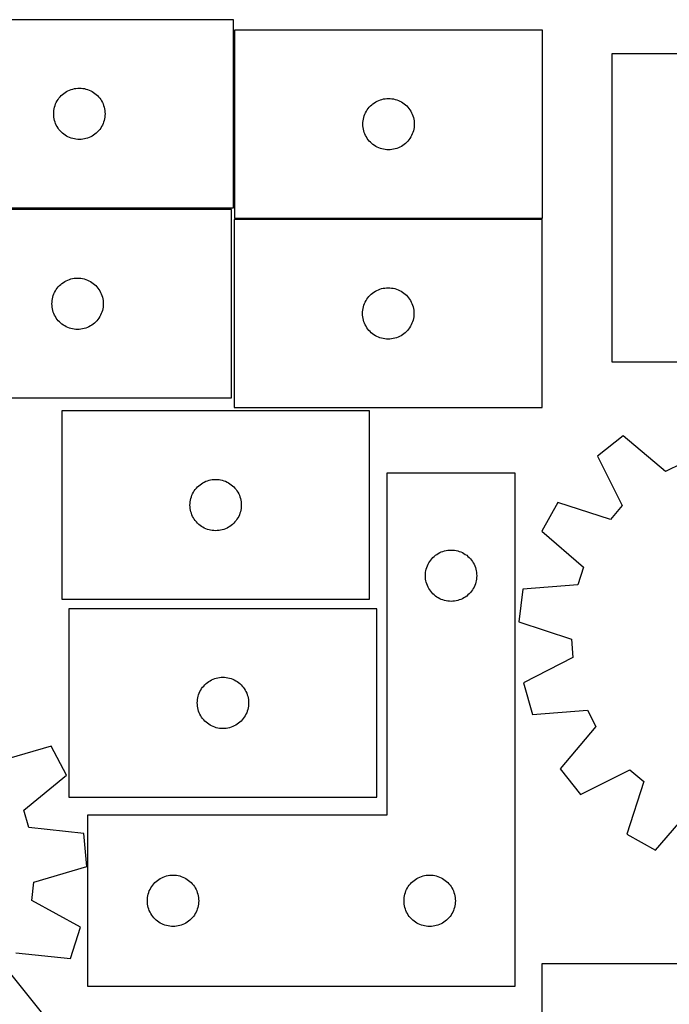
# Model space of a CAD drawing. Header units: millimetres. Extents: x 7 to 1243, y 7 to 1485.
# Tile 21 of 24: x 697 to 925, y 1139 to 1485. Entities that reach past the tile are written whole.
import ezdxf

# ---------------------------------------------------------------- set-up
doc = ezdxf.new("R2010")
doc.units = ezdxf.units.MM
doc.layers.add('CUT', color=7, linetype='CONTINUOUS', true_color=0x000000)

msp = doc.modelspace()

# ---------------------------------------------------------------- linework, layer by layer
at = {"layer": 'CUT'}
for p, q in [((771.69885, 1484.562075), (663.69885, 1484.562075)), ((771.69885, 1418.562075), (771.69885, 1484.562075)), ((880.151609, 1480.940005), (772.151609, 1480.940005)), ((772.151609, 1480.940005), (772.151609, 1414.940005)), ((880.151609, 1414.940005), (880.151609, 1480.940005)), ((970.389249, 1472.632144), (904.389249, 1472.632144)), ((904.389249, 1472.632144), (904.389249, 1364.632144)), ((715.943037, 1460.389143), (716.524114, 1460.485079)), ((716.524114, 1460.485079), (717.110222, 1460.542806)), ((717.110222, 1460.542806), (717.69885, 1460.562075)), ((717.69885, 1460.562075), (718.287478, 1460.542806)), ((718.287478, 1460.542806), (718.873585, 1460.485079)), ((718.873585, 1460.485079), (719.454663, 1460.389143)), ((710.215623, 1456.562207), (710.55867, 1457.040928)), ((710.55867, 1457.040928), (710.932291, 1457.496188)), ((710.932291, 1457.496188), (711.334889, 1457.926036)), ((711.334889, 1457.926036), (711.764737, 1458.328634)), ((711.764737, 1458.328634), (712.219997, 1458.702255)), ((712.219997, 1458.702255), (712.698718, 1459.045302)), ((712.698718, 1459.045302), (713.19885, 1459.356304)), ((713.19885, 1459.356304), (713.718252, 1459.63393)), ((713.718252, 1459.63393), (714.254699, 1459.876991)), ((714.254699, 1459.876991), (714.805895, 1460.084446)), ((714.805895, 1460.084446), (715.369478, 1460.255408)), ((715.369478, 1460.255408), (715.943037, 1460.389143)), ((719.454663, 1460.389143), (720.028221, 1460.255408)), ((720.028221, 1460.255408), (720.591805, 1460.084446)), ((720.591805, 1460.084446), (721.143001, 1459.876991)), ((721.143001, 1459.876991), (721.679448, 1459.63393)), ((721.679448, 1459.63393), (722.19885, 1459.356304)), ((722.19885, 1459.356304), (722.698982, 1459.045302)), ((722.698982, 1459.045302), (723.177703, 1458.702255)), ((723.177703, 1458.702255), (723.632962, 1458.328634)), ((723.632962, 1458.328634), (724.062811, 1457.926036)), ((724.062811, 1457.926036), (724.465408, 1457.496188)), ((724.465408, 1457.496188), (724.83903, 1457.040928)), ((724.83903, 1457.040928), (725.182076, 1456.562207)), ((708.871782, 1453.317888), (709.005517, 1453.891447)), ((709.005517, 1453.891447), (709.176479, 1454.45503)), ((709.176479, 1454.45503), (709.383934, 1455.006226)), ((709.383934, 1455.006226), (709.626995, 1455.542674)), ((709.626995, 1455.542674), (709.904621, 1456.062075)), ((709.904621, 1456.062075), (710.215623, 1456.562207)), ((725.182076, 1456.562207), (725.493078, 1456.062075)), ((725.493078, 1456.062075), (725.770704, 1455.542674)), ((725.770704, 1455.542674), (726.013766, 1455.006226)), ((726.013766, 1455.006226), (726.221221, 1454.45503)), ((726.221221, 1454.45503), (726.392182, 1453.891447)), ((726.392182, 1453.891447), (726.525917, 1453.317888)), ((819.011428, 1453.418858), (819.38505, 1453.874117)), ((819.38505, 1453.874117), (819.787648, 1454.303966)), ((819.787648, 1454.303966), (820.217496, 1454.706563)), ((820.217496, 1454.706563), (820.672756, 1455.080185)), ((820.672756, 1455.080185), (821.151476, 1455.423231)), ((821.151476, 1455.423231), (821.651609, 1455.734234)), ((821.651609, 1455.734234), (822.17101, 1456.01186)), ((822.17101, 1456.01186), (822.707458, 1456.254921)), ((822.707458, 1456.254921), (823.258653, 1456.462376)), ((823.258653, 1456.462376), (823.822237, 1456.633337)), ((823.822237, 1456.633337), (824.395796, 1456.767073)), ((824.395796, 1456.767073), (824.976873, 1456.863009)), ((824.976873, 1456.863009), (825.56298, 1456.920735)), ((825.56298, 1456.920735), (826.151609, 1456.940005)), ((826.151609, 1456.940005), (826.740237, 1456.920735)), ((826.740237, 1456.920735), (827.326344, 1456.863009)), ((827.326344, 1456.863009), (827.907421, 1456.767073)), ((827.907421, 1456.767073), (828.48098, 1456.633337)), ((828.48098, 1456.633337), (829.044564, 1456.462376)), ((829.044564, 1456.462376), (829.595759, 1456.254921)), ((829.595759, 1456.254921), (830.132207, 1456.01186)), ((830.132207, 1456.01186), (830.651609, 1455.734234)), ((830.651609, 1455.734234), (831.151741, 1455.423231)), ((831.151741, 1455.423231), (831.630461, 1455.080185)), ((831.630461, 1455.080185), (832.085721, 1454.706563)), ((832.085721, 1454.706563), (832.51557, 1454.303966)), ((832.51557, 1454.303966), (832.918167, 1453.874117)), ((832.918167, 1453.874117), (833.291789, 1453.418858)), ((708.69885, 1451.562075), (708.718119, 1452.150703)), ((708.718119, 1450.973447), (708.69885, 1451.562075)), ((708.718119, 1452.150703), (708.775846, 1452.736811)), ((708.775846, 1450.38734), (708.718119, 1450.973447)), ((708.775846, 1452.736811), (708.871782, 1453.317888)), ((708.871782, 1449.806262), (708.775846, 1450.38734)), ((726.525917, 1453.317888), (726.621854, 1452.736811)), ((726.621854, 1450.38734), (726.525917, 1449.806262)), ((726.621854, 1452.736811), (726.67958, 1452.150703)), ((726.67958, 1450.973447), (726.621854, 1450.38734)), ((726.67958, 1452.150703), (726.69885, 1451.562075)), ((726.69885, 1451.562075), (726.67958, 1450.973447)), ((817.324541, 1449.695818), (817.458276, 1450.269376)), ((817.458276, 1450.269376), (817.629237, 1450.83296)), ((817.629237, 1450.83296), (817.836693, 1451.384156)), ((817.836693, 1451.384156), (818.079754, 1451.920603)), ((818.079754, 1451.920603), (818.35738, 1452.440005)), ((818.35738, 1452.440005), (818.668382, 1452.940137)), ((818.668382, 1452.940137), (819.011428, 1453.418858)), ((833.291789, 1453.418858), (833.634835, 1452.940137)), ((833.634835, 1452.940137), (833.945837, 1452.440005)), ((833.945837, 1452.440005), (834.223463, 1451.920603)), ((834.223463, 1451.920603), (834.466524, 1451.384156)), ((834.466524, 1451.384156), (834.67398, 1450.83296)), ((834.67398, 1450.83296), (834.844941, 1450.269376)), ((834.844941, 1450.269376), (834.978676, 1449.695818)), ((709.005517, 1449.232704), (708.871782, 1449.806262)), ((709.176479, 1448.66912), (709.005517, 1449.232704)), ((709.383934, 1448.117924), (709.176479, 1448.66912)), ((709.626995, 1447.581477), (709.383934, 1448.117924)), ((709.904621, 1447.062075), (709.626995, 1447.581477)), ((710.215623, 1446.561943), (709.904621, 1447.062075)), ((725.493078, 1447.062075), (725.182076, 1446.561943)), ((725.770704, 1447.581477), (725.493078, 1447.062075)), ((726.013766, 1448.117924), (725.770704, 1447.581477)), ((726.221221, 1448.66912), (726.013766, 1448.117924)), ((726.392182, 1449.232704), (726.221221, 1448.66912)), ((726.525917, 1449.806262), (726.392182, 1449.232704)), ((817.151609, 1447.940005), (817.170878, 1448.528633)), ((817.170878, 1447.351377), (817.151609, 1447.940005)), ((817.170878, 1448.528633), (817.228605, 1449.114741)), ((817.228605, 1446.765269), (817.170878, 1447.351377)), ((817.228605, 1449.114741), (817.324541, 1449.695818)), ((817.324541, 1446.184192), (817.228605, 1446.765269)), ((834.978676, 1449.695818), (835.074612, 1449.114741)), ((835.074612, 1446.765269), (834.978676, 1446.184192)), ((835.074612, 1449.114741), (835.132339, 1448.528633)), ((835.132339, 1447.351377), (835.074612, 1446.765269)), ((835.132339, 1448.528633), (835.151609, 1447.940005)), ((835.151609, 1447.940005), (835.132339, 1447.351377)), ((710.55867, 1446.083222), (710.215623, 1446.561943)), ((710.932291, 1445.627963), (710.55867, 1446.083222)), ((711.334889, 1445.198114), (710.932291, 1445.627963)), ((711.764737, 1444.795517), (711.334889, 1445.198114)), ((712.219997, 1444.421895), (711.764737, 1444.795517)), ((712.698718, 1444.078849), (712.219997, 1444.421895)), ((713.19885, 1443.767847), (712.698718, 1444.078849)), ((713.718252, 1443.490221), (713.19885, 1443.767847)), ((714.254699, 1443.247159), (713.718252, 1443.490221)), ((714.805895, 1443.039704), (714.254699, 1443.247159)), ((721.143001, 1443.247159), (720.591805, 1443.039704)), ((721.679448, 1443.490221), (721.143001, 1443.247159)), ((722.19885, 1443.767847), (721.679448, 1443.490221)), ((722.698982, 1444.078849), (722.19885, 1443.767847)), ((723.177703, 1444.421895), (722.698982, 1444.078849)), ((723.632962, 1444.795517), (723.177703, 1444.421895)), ((724.062811, 1445.198114), (723.632962, 1444.795517)), ((724.465408, 1445.627963), (724.062811, 1445.198114)), ((724.83903, 1446.083222), (724.465408, 1445.627963)), ((725.182076, 1446.561943), (724.83903, 1446.083222)), ((817.458276, 1445.610634), (817.324541, 1446.184192)), ((817.629237, 1445.04705), (817.458276, 1445.610634)), ((817.836693, 1444.495854), (817.629237, 1445.04705)), ((818.079754, 1443.959407), (817.836693, 1444.495854)), ((818.35738, 1443.440005), (818.079754, 1443.959407)), ((818.668382, 1442.939873), (818.35738, 1443.440005)), ((833.945837, 1443.440005), (833.634835, 1442.939873)), ((834.223463, 1443.959407), (833.945837, 1443.440005)), ((834.466524, 1444.495854), (834.223463, 1443.959407)), ((834.67398, 1445.04705), (834.466524, 1444.495854)), ((834.844941, 1445.610634), (834.67398, 1445.04705)), ((834.978676, 1446.184192), (834.844941, 1445.610634)), ((715.369478, 1442.868743), (714.805895, 1443.039704)), ((715.943037, 1442.735008), (715.369478, 1442.868743)), ((716.524114, 1442.639072), (715.943037, 1442.735008)), ((717.110222, 1442.581345), (716.524114, 1442.639072)), ((717.69885, 1442.562075), (717.110222, 1442.581345)), ((718.287478, 1442.581345), (717.69885, 1442.562075)), ((718.873585, 1442.639072), (718.287478, 1442.581345)), ((719.454663, 1442.735008), (718.873585, 1442.639072)), ((720.028221, 1442.868743), (719.454663, 1442.735008)), ((720.591805, 1443.039704), (720.028221, 1442.868743)), ((819.011428, 1442.461152), (818.668382, 1442.939873)), ((819.38505, 1442.005893), (819.011428, 1442.461152)), ((819.787648, 1441.576044), (819.38505, 1442.005893)), ((820.217496, 1441.173447), (819.787648, 1441.576044)), ((820.672756, 1440.799825), (820.217496, 1441.173447)), ((821.151476, 1440.456778), (820.672756, 1440.799825)), ((821.651609, 1440.145776), (821.151476, 1440.456778)), ((822.17101, 1439.86815), (821.651609, 1440.145776)), ((822.707458, 1439.625089), (822.17101, 1439.86815)), ((830.132207, 1439.86815), (829.595759, 1439.625089)), ((830.651609, 1440.145776), (830.132207, 1439.86815)), ((831.151741, 1440.456778), (830.651609, 1440.145776)), ((831.630461, 1440.799825), (831.151741, 1440.456778)), ((832.085721, 1441.173447), (831.630461, 1440.799825)), ((832.51557, 1441.576044), (832.085721, 1441.173447)), ((832.918167, 1442.005893), (832.51557, 1441.576044)), ((833.291789, 1442.461152), (832.918167, 1442.005893)), ((833.634835, 1442.939873), (833.291789, 1442.461152)), ((823.258653, 1439.417634), (822.707458, 1439.625089)), ((823.822237, 1439.246673), (823.258653, 1439.417634)), ((824.395796, 1439.112937), (823.822237, 1439.246673)), ((824.976873, 1439.017001), (824.395796, 1439.112937)), ((825.56298, 1438.959275), (824.976873, 1439.017001)), ((826.151609, 1438.940005), (825.56298, 1438.959275)), ((826.740237, 1438.959275), (826.151609, 1438.940005)), ((827.326344, 1439.017001), (826.740237, 1438.959275)), ((827.907421, 1439.112937), (827.326344, 1439.017001)), ((828.48098, 1439.246673), (827.907421, 1439.112937)), ((829.044564, 1439.417634), (828.48098, 1439.246673)), ((829.595759, 1439.625089), (829.044564, 1439.417634)), ((771.090879, 1417.95148), (663.090879, 1417.95148)), ((663.69885, 1418.562075), (771.69885, 1418.562075)), ((771.090879, 1351.95148), (771.090879, 1417.95148)), ((880.022823, 1414.551824), (772.022823, 1414.551824)), ((772.022823, 1414.551824), (772.022823, 1348.551824)), ((772.151609, 1414.940005), (880.151609, 1414.940005)), ((880.022823, 1348.551824), (880.022823, 1414.551824)), ((710.726918, 1391.315441), (711.156766, 1391.718038)), ((711.156766, 1391.718038), (711.612026, 1392.09166)), ((711.612026, 1392.09166), (712.090746, 1392.434706)), ((712.090746, 1392.434706), (712.590879, 1392.745708)), ((712.590879, 1392.745708), (713.11028, 1393.023334)), ((713.11028, 1393.023334), (713.646728, 1393.266395)), ((713.646728, 1393.266395), (714.197923, 1393.473851)), ((714.197923, 1393.473851), (714.761507, 1393.644812)), ((714.761507, 1393.644812), (715.335066, 1393.778547)), ((715.335066, 1393.778547), (715.916143, 1393.874483)), ((715.916143, 1393.874483), (716.50225, 1393.93221)), ((716.50225, 1393.93221), (717.090879, 1393.95148)), ((717.090879, 1393.95148), (717.679507, 1393.93221)), ((717.679507, 1393.93221), (718.265614, 1393.874483)), ((718.265614, 1393.874483), (718.846691, 1393.778547)), ((718.846691, 1393.778547), (719.42025, 1393.644812)), ((719.42025, 1393.644812), (719.983834, 1393.473851)), ((719.983834, 1393.473851), (720.535029, 1393.266395)), ((720.535029, 1393.266395), (721.071477, 1393.023334)), ((721.071477, 1393.023334), (721.590879, 1392.745708)), ((721.590879, 1392.745708), (722.091011, 1392.434706)), ((722.091011, 1392.434706), (722.569731, 1392.09166)), ((722.569731, 1392.09166), (723.024991, 1391.718038)), ((723.024991, 1391.718038), (723.45484, 1391.315441)), ((708.568507, 1387.844435), (708.775963, 1388.39563)), ((708.775963, 1388.39563), (709.019024, 1388.932078)), ((709.019024, 1388.932078), (709.29665, 1389.45148)), ((709.29665, 1389.45148), (709.607652, 1389.951612)), ((709.607652, 1389.951612), (709.950698, 1390.430332)), ((709.950698, 1390.430332), (710.32432, 1390.885592)), ((710.32432, 1390.885592), (710.726918, 1391.315441)), ((723.45484, 1391.315441), (723.857437, 1390.885592)), ((723.857437, 1390.885592), (724.231059, 1390.430332)), ((724.231059, 1390.430332), (724.574105, 1389.951612)), ((724.574105, 1389.951612), (724.885107, 1389.45148)), ((724.885107, 1389.45148), (725.162733, 1388.932078)), ((725.162733, 1388.932078), (725.405794, 1388.39563)), ((725.405794, 1388.39563), (725.61325, 1387.844435)), ((819.658861, 1387.915785), (820.08871, 1388.318383)), ((820.08871, 1388.318383), (820.54397, 1388.692004)), ((820.54397, 1388.692004), (821.02269, 1389.035051)), ((821.02269, 1389.035051), (821.522823, 1389.346053)), ((821.522823, 1389.346053), (822.042224, 1389.623679)), ((822.042224, 1389.623679), (822.578672, 1389.86674)), ((822.578672, 1389.86674), (823.129867, 1390.074196)), ((823.129867, 1390.074196), (823.693451, 1390.245157)), ((823.693451, 1390.245157), (824.26701, 1390.378892)), ((824.26701, 1390.378892), (824.848087, 1390.474828)), ((824.848087, 1390.474828), (825.434194, 1390.532555)), ((825.434194, 1390.532555), (826.022823, 1390.551824)), ((826.022823, 1390.551824), (826.611451, 1390.532555)), ((826.611451, 1390.532555), (827.197558, 1390.474828)), ((827.197558, 1390.474828), (827.778635, 1390.378892)), ((827.778635, 1390.378892), (828.352194, 1390.245157)), ((828.352194, 1390.245157), (828.915778, 1390.074196)), ((828.915778, 1390.074196), (829.466973, 1389.86674)), ((829.466973, 1389.86674), (830.003421, 1389.623679)), ((830.003421, 1389.623679), (830.522823, 1389.346053)), ((830.522823, 1389.346053), (831.022955, 1389.035051)), ((831.022955, 1389.035051), (831.501675, 1388.692004)), ((831.501675, 1388.692004), (831.956935, 1388.318383)), ((831.956935, 1388.318383), (832.386784, 1387.915785)), ((708.090879, 1384.95148), (708.110148, 1385.540108)), ((708.110148, 1384.362851), (708.090879, 1384.95148)), ((708.110148, 1385.540108), (708.167875, 1386.126215)), ((708.167875, 1386.126215), (708.263811, 1386.707292)), ((708.263811, 1386.707292), (708.397546, 1387.280851)), ((708.397546, 1387.280851), (708.568507, 1387.844435)), ((725.61325, 1387.844435), (725.784211, 1387.280851)), ((725.784211, 1387.280851), (725.917946, 1386.707292)), ((725.917946, 1386.707292), (726.013882, 1386.126215)), ((726.013882, 1386.126215), (726.071609, 1385.540108)), ((726.071609, 1385.540108), (726.090879, 1384.95148)), ((726.090879, 1384.95148), (726.071609, 1384.362851)), ((817.500451, 1384.44478), (817.707907, 1384.995975)), ((817.707907, 1384.995975), (817.950968, 1385.532423)), ((817.950968, 1385.532423), (818.228594, 1386.051824)), ((818.228594, 1386.051824), (818.539596, 1386.551956)), ((818.539596, 1386.551956), (818.882642, 1387.030677)), ((818.882642, 1387.030677), (819.256264, 1387.485937)), ((819.256264, 1387.485937), (819.658861, 1387.915785)), ((832.386784, 1387.915785), (832.789381, 1387.485937)), ((832.789381, 1387.485937), (833.163003, 1387.030677)), ((833.163003, 1387.030677), (833.506049, 1386.551956)), ((833.506049, 1386.551956), (833.817051, 1386.051824)), ((833.817051, 1386.051824), (834.094677, 1385.532423)), ((834.094677, 1385.532423), (834.337738, 1384.995975)), ((834.337738, 1384.995975), (834.545194, 1384.44478)), ((708.167875, 1383.776744), (708.110148, 1384.362851)), ((708.263811, 1383.195667), (708.167875, 1383.776744)), ((708.397546, 1382.622108), (708.263811, 1383.195667)), ((708.568507, 1382.058524), (708.397546, 1382.622108)), ((708.775963, 1381.507329), (708.568507, 1382.058524)), ((709.019024, 1380.970881), (708.775963, 1381.507329)), ((725.405794, 1381.507329), (725.162733, 1380.970881)), ((725.61325, 1382.058524), (725.405794, 1381.507329)), ((725.784211, 1382.622108), (725.61325, 1382.058524)), ((725.917946, 1383.195667), (725.784211, 1382.622108)), ((726.013882, 1383.776744), (725.917946, 1383.195667)), ((726.071609, 1384.362851), (726.013882, 1383.776744)), ((817.022823, 1381.551824), (817.042092, 1382.140453)), ((817.042092, 1380.963196), (817.022823, 1381.551824)), ((817.042092, 1382.140453), (817.099819, 1382.72656)), ((817.099819, 1382.72656), (817.195755, 1383.307637)), ((817.195755, 1383.307637), (817.32949, 1383.881196)), ((817.32949, 1383.881196), (817.500451, 1384.44478)), ((834.545194, 1384.44478), (834.716155, 1383.881196)), ((834.716155, 1383.881196), (834.84989, 1383.307637)), ((834.84989, 1383.307637), (834.945826, 1382.72656)), ((834.945826, 1382.72656), (835.003553, 1382.140453)), ((835.003553, 1382.140453), (835.022823, 1381.551824)), ((835.022823, 1381.551824), (835.003553, 1380.963196)), ((709.29665, 1380.45148), (709.019024, 1380.970881)), ((709.607652, 1379.951347), (709.29665, 1380.45148)), ((709.950698, 1379.472627), (709.607652, 1379.951347)), ((710.32432, 1379.017367), (709.950698, 1379.472627)), ((710.726918, 1378.587519), (710.32432, 1379.017367)), ((711.156766, 1378.184921), (710.726918, 1378.587519)), ((711.612026, 1377.8113), (711.156766, 1378.184921)), ((712.090746, 1377.468253), (711.612026, 1377.8113)), ((722.569731, 1377.8113), (722.091011, 1377.468253)), ((723.024991, 1378.184921), (722.569731, 1377.8113)), ((723.45484, 1378.587519), (723.024991, 1378.184921)), ((723.857437, 1379.017367), (723.45484, 1378.587519)), ((724.231059, 1379.472627), (723.857437, 1379.017367)), ((724.574105, 1379.951347), (724.231059, 1379.472627)), ((724.885107, 1380.45148), (724.574105, 1379.951347)), ((725.162733, 1380.970881), (724.885107, 1380.45148)), ((817.099819, 1380.377089), (817.042092, 1380.963196)), ((817.195755, 1379.796011), (817.099819, 1380.377089)), ((817.32949, 1379.222453), (817.195755, 1379.796011)), ((817.500451, 1378.658869), (817.32949, 1379.222453)), ((817.707907, 1378.107673), (817.500451, 1378.658869)), ((817.950968, 1377.571226), (817.707907, 1378.107673)), ((834.337738, 1378.107673), (834.094677, 1377.571226)), ((834.545194, 1378.658869), (834.337738, 1378.107673)), ((834.716155, 1379.222453), (834.545194, 1378.658869)), ((834.84989, 1379.796011), (834.716155, 1379.222453)), ((834.945826, 1380.377089), (834.84989, 1379.796011)), ((835.003553, 1380.963196), (834.945826, 1380.377089)), ((712.590879, 1377.157251), (712.090746, 1377.468253)), ((713.11028, 1376.879625), (712.590879, 1377.157251)), ((713.646728, 1376.636564), (713.11028, 1376.879625)), ((714.197923, 1376.429108), (713.646728, 1376.636564)), ((714.761507, 1376.258147), (714.197923, 1376.429108)), ((715.335066, 1376.124412), (714.761507, 1376.258147)), ((715.916143, 1376.028476), (715.335066, 1376.124412)), ((716.50225, 1375.970749), (715.916143, 1376.028476)), ((717.090879, 1375.95148), (716.50225, 1375.970749)), ((717.679507, 1375.970749), (717.090879, 1375.95148)), ((718.265614, 1376.028476), (717.679507, 1375.970749)), ((718.846691, 1376.124412), (718.265614, 1376.028476)), ((719.42025, 1376.258147), (718.846691, 1376.124412)), ((719.983834, 1376.429108), (719.42025, 1376.258147)), ((720.535029, 1376.636564), (719.983834, 1376.429108)), ((721.071477, 1376.879625), (720.535029, 1376.636564)), ((721.590879, 1377.157251), (721.071477, 1376.879625)), ((722.091011, 1377.468253), (721.590879, 1377.157251)), ((818.228594, 1377.051824), (817.950968, 1377.571226)), ((818.539596, 1376.551692), (818.228594, 1377.051824)), ((818.882642, 1376.072972), (818.539596, 1376.551692)), ((819.256264, 1375.617712), (818.882642, 1376.072972)), ((819.658861, 1375.187863), (819.256264, 1375.617712)), ((820.08871, 1374.785266), (819.658861, 1375.187863)), ((820.54397, 1374.411644), (820.08871, 1374.785266)), ((821.02269, 1374.068598), (820.54397, 1374.411644)), ((831.501675, 1374.411644), (831.022955, 1374.068598)), ((831.956935, 1374.785266), (831.501675, 1374.411644)), ((832.386784, 1375.187863), (831.956935, 1374.785266)), ((832.789381, 1375.617712), (832.386784, 1375.187863)), ((833.163003, 1376.072972), (832.789381, 1375.617712)), ((833.506049, 1376.551692), (833.163003, 1376.072972)), ((833.817051, 1377.051824), (833.506049, 1376.551692)), ((834.094677, 1377.571226), (833.817051, 1377.051824)), ((821.522823, 1373.757596), (821.02269, 1374.068598)), ((822.042224, 1373.47997), (821.522823, 1373.757596)), ((822.578672, 1373.236909), (822.042224, 1373.47997)), ((823.129867, 1373.029453), (822.578672, 1373.236909)), ((823.693451, 1372.858492), (823.129867, 1373.029453)), ((824.26701, 1372.724757), (823.693451, 1372.858492)), ((824.848087, 1372.628821), (824.26701, 1372.724757)), ((825.434194, 1372.571094), (824.848087, 1372.628821)), ((826.022823, 1372.551824), (825.434194, 1372.571094)), ((826.611451, 1372.571094), (826.022823, 1372.551824)), ((827.197558, 1372.628821), (826.611451, 1372.571094)), ((827.778635, 1372.724757), (827.197558, 1372.628821)), ((828.352194, 1372.858492), (827.778635, 1372.724757)), ((828.915778, 1373.029453), (828.352194, 1372.858492)), ((829.466973, 1373.236909), (828.915778, 1373.029453)), ((830.003421, 1373.47997), (829.466973, 1373.236909)), ((830.522823, 1373.757596), (830.003421, 1373.47997)), ((831.022955, 1374.068598), (830.522823, 1373.757596)), ((904.389249, 1364.632144), (970.389249, 1364.632144)), ((663.090879, 1351.95148), (771.090879, 1351.95148)), ((819.498714, 1347.372625), (711.498714, 1347.372625)), ((711.498714, 1347.372625), (711.498714, 1281.372625)), ((772.022823, 1348.551824), (880.022823, 1348.551824)), ((819.498714, 1281.372625), (819.498714, 1347.372625)), ((908.450827, 1338.625687), (899.384937, 1331.491607)), ((923.217012, 1326.079684), (908.450827, 1338.625687)), ((899.384937, 1331.491607), (908.106842, 1314.189272)), ((928.94859, 1328.993737), (923.217012, 1326.079684)), ((760.998714, 1322.166854), (761.518115, 1322.44448)), ((761.518115, 1322.44448), (762.054563, 1322.687541)), ((762.054563, 1322.687541), (762.605758, 1322.894996)), ((762.605758, 1322.894996), (763.169342, 1323.065958)), ((763.169342, 1323.065958), (763.742901, 1323.199693)), ((763.742901, 1323.199693), (764.323978, 1323.295629)), ((764.323978, 1323.295629), (764.910085, 1323.353355)), ((764.910085, 1323.353355), (765.498714, 1323.372625)), ((765.498714, 1323.372625), (766.087342, 1323.353355)), ((766.087342, 1323.353355), (766.673449, 1323.295629)), ((766.673449, 1323.295629), (767.254527, 1323.199693)), ((767.254527, 1323.199693), (767.828085, 1323.065958)), ((767.828085, 1323.065958), (768.391669, 1322.894996)), ((768.391669, 1322.894996), (768.942865, 1322.687541)), ((768.942865, 1322.687541), (769.479312, 1322.44448)), ((769.479312, 1322.44448), (769.998714, 1322.166854)), ((870.551114, 1325.602847), (825.551114, 1325.602847)), ((825.551114, 1325.602847), (825.551114, 1205.602847)), ((870.551114, 1145.602847), (870.551114, 1325.602847)), ((757.704485, 1318.872625), (758.015487, 1319.372757)), ((758.015487, 1319.372757), (758.358534, 1319.851478)), ((758.358534, 1319.851478), (758.732155, 1320.306738)), ((758.732155, 1320.306738), (759.134753, 1320.736586)), ((759.134753, 1320.736586), (759.564601, 1321.139183)), ((759.564601, 1321.139183), (760.019861, 1321.512805)), ((760.019861, 1321.512805), (760.498582, 1321.855852)), ((760.498582, 1321.855852), (760.998714, 1322.166854)), ((769.998714, 1322.166854), (770.498846, 1321.855852)), ((770.498846, 1321.855852), (770.977566, 1321.512805)), ((770.977566, 1321.512805), (771.432826, 1321.139183)), ((771.432826, 1321.139183), (771.862675, 1320.736586)), ((771.862675, 1320.736586), (772.265272, 1320.306738)), ((772.265272, 1320.306738), (772.638894, 1319.851478)), ((772.638894, 1319.851478), (772.98194, 1319.372757)), ((772.98194, 1319.372757), (773.292942, 1318.872625)), ((756.517983, 1314.961253), (756.57571, 1315.547361)), ((756.57571, 1315.547361), (756.671646, 1316.128438)), ((756.671646, 1316.128438), (756.805381, 1316.701997)), ((756.805381, 1316.701997), (756.976342, 1317.26558)), ((756.976342, 1317.26558), (757.183798, 1317.816776)), ((757.183798, 1317.816776), (757.426859, 1318.353223)), ((757.426859, 1318.353223), (757.704485, 1318.872625)), ((773.292942, 1318.872625), (773.570568, 1318.353223)), ((773.570568, 1318.353223), (773.813629, 1317.816776)), ((773.813629, 1317.816776), (774.021085, 1317.26558)), ((774.021085, 1317.26558), (774.192046, 1316.701997)), ((774.192046, 1316.701997), (774.325781, 1316.128438)), ((774.325781, 1316.128438), (774.421717, 1315.547361)), ((774.421717, 1315.547361), (774.479444, 1314.961253)), ((756.498714, 1314.372625), (756.517983, 1314.961253)), ((756.517983, 1313.783997), (756.498714, 1314.372625)), ((756.57571, 1313.197889), (756.517983, 1313.783997)), ((756.671646, 1312.616812), (756.57571, 1313.197889)), ((756.805381, 1312.043254), (756.671646, 1312.616812)), ((756.976342, 1311.47967), (756.805381, 1312.043254)), ((774.192046, 1312.043254), (774.021085, 1311.47967)), ((774.325781, 1312.616812), (774.192046, 1312.043254)), ((774.421717, 1313.197889), (774.325781, 1312.616812)), ((774.479444, 1313.783997), (774.421717, 1313.197889)), ((774.479444, 1314.961253), (774.498714, 1314.372625)), ((774.498714, 1314.372625), (774.479444, 1313.783997)), ((885.483391, 1315.24388), (879.837695, 1305.183483)), ((903.926714, 1309.303659), (885.483391, 1315.24388)), ((908.106842, 1314.189272), (903.926714, 1309.303659)), ((757.183798, 1310.928474), (756.976342, 1311.47967)), ((757.426859, 1310.392027), (757.183798, 1310.928474)), ((757.704485, 1309.872625), (757.426859, 1310.392027)), ((758.015487, 1309.372493), (757.704485, 1309.872625)), ((758.358534, 1308.893772), (758.015487, 1309.372493)), ((758.732155, 1308.438513), (758.358534, 1308.893772)), ((772.638894, 1308.893772), (772.265272, 1308.438513)), ((772.98194, 1309.372493), (772.638894, 1308.893772)), ((773.292942, 1309.872625), (772.98194, 1309.372493)), ((773.570568, 1310.392027), (773.292942, 1309.872625)), ((773.813629, 1310.928474), (773.570568, 1310.392027)), ((774.021085, 1311.47967), (773.813629, 1310.928474)), ((759.134753, 1308.008664), (758.732155, 1308.438513)), ((759.564601, 1307.606067), (759.134753, 1308.008664)), ((760.019861, 1307.232445), (759.564601, 1307.606067)), ((760.498582, 1306.889399), (760.019861, 1307.232445)), ((760.998714, 1306.578397), (760.498582, 1306.889399)), ((761.518115, 1306.30077), (760.998714, 1306.578397)), ((762.054563, 1306.057709), (761.518115, 1306.30077)), ((762.605758, 1305.850254), (762.054563, 1306.057709)), ((763.169342, 1305.679293), (762.605758, 1305.850254)), ((763.742901, 1305.545558), (763.169342, 1305.679293)), ((764.323978, 1305.449621), (763.742901, 1305.545558)), ((764.910085, 1305.391895), (764.323978, 1305.449621)), ((765.498714, 1305.372625), (764.910085, 1305.391895)), ((766.087342, 1305.391895), (765.498714, 1305.372625)), ((766.673449, 1305.449621), (766.087342, 1305.391895)), ((767.254527, 1305.545558), (766.673449, 1305.449621)), ((767.828085, 1305.679293), (767.254527, 1305.545558)), ((768.391669, 1305.850254), (767.828085, 1305.679293)), ((768.942865, 1306.057709), (768.391669, 1305.850254)), ((769.479312, 1306.30077), (768.942865, 1306.057709)), ((769.998714, 1306.578397), (769.479312, 1306.30077)), ((770.498846, 1306.889399), (769.998714, 1306.578397)), ((770.977566, 1307.232445), (770.498846, 1306.889399)), ((771.432826, 1307.606067), (770.977566, 1307.232445)), ((771.862675, 1308.008664), (771.432826, 1307.606067)), ((772.265272, 1308.438513), (771.862675, 1308.008664)), ((879.837695, 1305.183483), (894.517002, 1292.535939)), ((845.158159, 1298.125219), (845.721742, 1298.29618)), ((845.721742, 1298.29618), (846.295301, 1298.429915)), ((846.295301, 1298.429915), (846.876378, 1298.525851)), ((846.876378, 1298.525851), (847.462486, 1298.583578)), ((847.462486, 1298.583578), (848.051114, 1298.602847)), ((848.051114, 1298.602847), (848.639742, 1298.583578)), ((848.639742, 1298.583578), (849.225849, 1298.525851)), ((849.225849, 1298.525851), (849.806927, 1298.429915)), ((849.806927, 1298.429915), (850.380485, 1298.29618)), ((850.380485, 1298.29618), (850.944069, 1298.125219)), ((840.567887, 1294.60298), (840.910934, 1295.0817)), ((840.910934, 1295.0817), (841.284555, 1295.53696)), ((841.284555, 1295.53696), (841.687153, 1295.966808)), ((841.687153, 1295.966808), (842.117001, 1296.369406)), ((842.117001, 1296.369406), (842.572261, 1296.743027)), ((842.572261, 1296.743027), (843.050982, 1297.086074)), ((843.050982, 1297.086074), (843.551114, 1297.397076)), ((843.551114, 1297.397076), (844.070516, 1297.674702)), ((844.070516, 1297.674702), (844.606963, 1297.917763)), ((844.606963, 1297.917763), (845.158159, 1298.125219)), ((850.944069, 1298.125219), (851.495265, 1297.917763)), ((851.495265, 1297.917763), (852.031712, 1297.674702)), ((852.031712, 1297.674702), (852.551114, 1297.397076)), ((852.551114, 1297.397076), (853.051246, 1297.086074)), ((853.051246, 1297.086074), (853.529967, 1296.743027)), ((853.529967, 1296.743027), (853.985226, 1296.369406)), ((853.985226, 1296.369406), (854.415075, 1295.966808)), ((854.415075, 1295.966808), (854.817672, 1295.53696)), ((854.817672, 1295.53696), (855.191294, 1295.0817)), ((855.191294, 1295.0817), (855.53434, 1294.60298)), ((839.12811, 1290.777583), (839.224046, 1291.35866)), ((839.224046, 1291.35866), (839.357781, 1291.932219)), ((839.357781, 1291.932219), (839.528743, 1292.495803)), ((839.528743, 1292.495803), (839.736198, 1293.046998)), ((839.736198, 1293.046998), (839.979259, 1293.583446)), ((839.979259, 1293.583446), (840.256885, 1294.102847)), ((840.256885, 1294.102847), (840.567887, 1294.60298)), ((855.53434, 1294.60298), (855.845342, 1294.102847)), ((855.845342, 1294.102847), (856.122968, 1293.583446)), ((856.122968, 1293.583446), (856.36603, 1293.046998)), ((856.36603, 1293.046998), (856.573485, 1292.495803)), ((856.573485, 1292.495803), (856.744446, 1291.932219)), ((856.744446, 1291.932219), (856.878181, 1291.35866)), ((856.878181, 1291.35866), (856.974118, 1290.777583)), ((894.517002, 1292.535939), (892.52471, 1286.422555)), ((839.051114, 1289.602847), (839.070383, 1290.191476)), ((839.070383, 1289.014219), (839.051114, 1289.602847)), ((839.070383, 1290.191476), (839.12811, 1290.777583)), ((839.12811, 1288.428112), (839.070383, 1289.014219)), ((839.224046, 1287.847035), (839.12811, 1288.428112)), ((839.357781, 1287.273476), (839.224046, 1287.847035)), ((856.878181, 1287.847035), (856.744446, 1287.273476)), ((856.974118, 1288.428112), (856.878181, 1287.847035)), ((856.974118, 1290.777583), (857.031844, 1290.191476)), ((857.031844, 1289.014219), (856.974118, 1288.428112)), ((857.031844, 1290.191476), (857.051114, 1289.602847)), ((857.051114, 1289.602847), (857.031844, 1289.014219)), ((839.528743, 1286.709892), (839.357781, 1287.273476)), ((839.736198, 1286.158697), (839.528743, 1286.709892)), ((839.979259, 1285.622249), (839.736198, 1286.158697)), ((840.256885, 1285.102847), (839.979259, 1285.622249)), ((840.567887, 1284.602715), (840.256885, 1285.102847)), ((840.910934, 1284.123995), (840.567887, 1284.602715)), ((855.53434, 1284.602715), (855.191294, 1284.123995)), ((855.845342, 1285.102847), (855.53434, 1284.602715)), ((856.122968, 1285.622249), (855.845342, 1285.102847)), ((856.36603, 1286.158697), (856.122968, 1285.622249)), ((856.573485, 1286.709892), (856.36603, 1286.158697)), ((856.744446, 1287.273476), (856.573485, 1286.709892)), ((873.212077, 1284.852649), (871.846081, 1273.39754)), ((892.52471, 1286.422555), (873.212077, 1284.852649)), ((711.498714, 1281.372625), (819.498714, 1281.372625)), ((841.284555, 1283.668735), (840.910934, 1284.123995)), ((841.687153, 1283.238886), (841.284555, 1283.668735)), ((842.117001, 1282.836289), (841.687153, 1283.238886)), ((842.572261, 1282.462667), (842.117001, 1282.836289)), ((843.050982, 1282.119621), (842.572261, 1282.462667)), ((843.551114, 1281.808619), (843.050982, 1282.119621)), ((844.070516, 1281.530993), (843.551114, 1281.808619)), ((844.606963, 1281.287932), (844.070516, 1281.530993)), ((845.158159, 1281.080476), (844.606963, 1281.287932)), ((845.721742, 1280.909515), (845.158159, 1281.080476)), ((850.944069, 1281.080476), (850.380485, 1280.909515)), ((851.495265, 1281.287932), (850.944069, 1281.080476)), ((852.031712, 1281.530993), (851.495265, 1281.287932)), ((852.551114, 1281.808619), (852.031712, 1281.530993)), ((853.051246, 1282.119621), (852.551114, 1281.808619)), ((853.529967, 1282.462667), (853.051246, 1282.119621)), ((853.985226, 1282.836289), (853.529967, 1282.462667)), ((854.415075, 1283.238886), (853.985226, 1282.836289)), ((854.817672, 1283.668735), (854.415075, 1283.238886)), ((855.191294, 1284.123995), (854.817672, 1283.668735)), ((822.062192, 1277.981509), (714.062192, 1277.981509)), ((714.062192, 1277.981509), (714.062192, 1211.981509)), ((822.062192, 1211.981509), (822.062192, 1277.981509)), ((846.295301, 1280.77578), (845.721742, 1280.909515)), ((846.876378, 1280.679844), (846.295301, 1280.77578)), ((847.462486, 1280.622117), (846.876378, 1280.679844)), ((848.051114, 1280.602847), (847.462486, 1280.622117)), ((848.639742, 1280.622117), (848.051114, 1280.602847)), ((849.225849, 1280.679844), (848.639742, 1280.622117)), ((849.806927, 1280.77578), (849.225849, 1280.679844)), ((850.380485, 1280.909515), (849.806927, 1280.77578)), ((871.846081, 1273.39754), (890.247998, 1267.330261)), ((890.247998, 1267.330261), (890.746852, 1260.919814)), ((890.746852, 1260.919814), (873.505082, 1252.078785)), ((764.618041, 1253.296425), (765.169237, 1253.50388)), ((765.169237, 1253.50388), (765.732821, 1253.674841)), ((765.732821, 1253.674841), (766.306379, 1253.808576)), ((766.306379, 1253.808576), (766.887456, 1253.904513)), ((766.887456, 1253.904513), (767.473564, 1253.962239)), ((767.473564, 1253.962239), (768.062192, 1253.981509)), ((768.062192, 1253.981509), (768.65082, 1253.962239)), ((768.65082, 1253.962239), (769.236928, 1253.904513)), ((769.236928, 1253.904513), (769.818005, 1253.808576)), ((769.818005, 1253.808576), (770.391563, 1253.674841)), ((770.391563, 1253.674841), (770.955147, 1253.50388)), ((770.955147, 1253.50388), (771.506343, 1253.296425)), ((760.267963, 1249.481509), (760.578966, 1249.981641)), ((760.578966, 1249.981641), (760.922012, 1250.460362)), ((760.922012, 1250.460362), (761.295634, 1250.915621)), ((761.295634, 1250.915621), (761.698231, 1251.34547)), ((761.698231, 1251.34547), (762.12808, 1251.748067)), ((762.12808, 1251.748067), (762.583339, 1252.121689)), ((762.583339, 1252.121689), (763.06206, 1252.464735)), ((763.06206, 1252.464735), (763.562192, 1252.775738)), ((763.562192, 1252.775738), (764.081594, 1253.053364)), ((764.081594, 1253.053364), (764.618041, 1253.296425)), ((771.506343, 1253.296425), (772.04279, 1253.053364)), ((772.04279, 1253.053364), (772.562192, 1252.775738)), ((772.562192, 1252.775738), (773.062324, 1252.464735)), ((773.062324, 1252.464735), (773.541045, 1252.121689)), ((773.541045, 1252.121689), (773.996304, 1251.748067)), ((773.996304, 1251.748067), (774.426153, 1251.34547)), ((774.426153, 1251.34547), (774.82875, 1250.915621)), ((774.82875, 1250.915621), (775.202372, 1250.460362)), ((775.202372, 1250.460362), (775.545419, 1249.981641)), ((775.545419, 1249.981641), (775.856421, 1249.481509)), ((873.505082, 1252.078785), (876.626747, 1240.9729)), ((759.139188, 1246.156245), (759.235125, 1246.737322)), ((759.235125, 1246.737322), (759.36886, 1247.31088)), ((759.36886, 1247.31088), (759.539821, 1247.874464)), ((759.539821, 1247.874464), (759.747276, 1248.42566)), ((759.747276, 1248.42566), (759.990337, 1248.962107)), ((759.990337, 1248.962107), (760.267963, 1249.481509)), ((775.856421, 1249.481509), (776.134047, 1248.962107)), ((776.134047, 1248.962107), (776.377108, 1248.42566)), ((776.377108, 1248.42566), (776.584563, 1247.874464)), ((776.584563, 1247.874464), (776.755524, 1247.31088)), ((776.755524, 1247.31088), (776.88926, 1246.737322)), ((776.88926, 1246.737322), (776.985196, 1246.156245)), ((759.062192, 1244.981509), (759.081462, 1245.570137)), ((759.081462, 1244.392881), (759.062192, 1244.981509)), ((759.081462, 1245.570137), (759.139188, 1246.156245)), ((759.139188, 1243.806773), (759.081462, 1244.392881)), ((759.235125, 1243.225696), (759.139188, 1243.806773)), ((759.36886, 1242.652137), (759.235125, 1243.225696)), ((776.88926, 1243.225696), (776.755524, 1242.652137)), ((776.985196, 1243.806773), (776.88926, 1243.225696)), ((776.985196, 1246.156245), (777.042922, 1245.570137)), ((777.042922, 1244.392881), (776.985196, 1243.806773)), ((777.042922, 1245.570137), (777.062192, 1244.981509)), ((777.062192, 1244.981509), (777.042922, 1244.392881)), ((759.539821, 1242.088554), (759.36886, 1242.652137)), ((759.747276, 1241.537358), (759.539821, 1242.088554)), ((759.990337, 1241.000911), (759.747276, 1241.537358)), ((760.267963, 1240.481509), (759.990337, 1241.000911)), ((760.578966, 1239.981377), (760.267963, 1240.481509)), ((760.922012, 1239.502656), (760.578966, 1239.981377)), ((761.295634, 1239.047397), (760.922012, 1239.502656)), ((775.202372, 1239.502656), (774.82875, 1239.047397)), ((775.545419, 1239.981377), (775.202372, 1239.502656)), ((775.856421, 1240.481509), (775.545419, 1239.981377)), ((776.134047, 1241.000911), (775.856421, 1240.481509)), ((776.377108, 1241.537358), (776.134047, 1241.000911)), ((776.584563, 1242.088554), (776.377108, 1241.537358)), ((776.755524, 1242.652137), (776.584563, 1242.088554)), ((876.626747, 1240.9729), (895.949748, 1242.409574)), ((895.949748, 1242.409574), (898.863801, 1236.677996)), ((761.698231, 1238.617548), (761.295634, 1239.047397)), ((762.12808, 1238.214951), (761.698231, 1238.617548)), ((762.583339, 1237.841329), (762.12808, 1238.214951)), ((763.06206, 1237.498282), (762.583339, 1237.841329)), ((763.562192, 1237.18728), (763.06206, 1237.498282)), ((764.081594, 1236.909654), (763.562192, 1237.18728)), ((764.618041, 1236.666593), (764.081594, 1236.909654)), ((765.169237, 1236.459138), (764.618041, 1236.666593)), ((765.732821, 1236.288176), (765.169237, 1236.459138)), ((766.306379, 1236.154441), (765.732821, 1236.288176)), ((766.887456, 1236.058505), (766.306379, 1236.154441)), ((767.473564, 1236.000779), (766.887456, 1236.058505)), ((769.236928, 1236.058505), (768.65082, 1236.000779)), ((769.818005, 1236.154441), (769.236928, 1236.058505)), ((770.391563, 1236.288176), (769.818005, 1236.154441)), ((770.955147, 1236.459138), (770.391563, 1236.288176)), ((771.506343, 1236.666593), (770.955147, 1236.459138)), ((772.04279, 1236.909654), (771.506343, 1236.666593)), ((772.562192, 1237.18728), (772.04279, 1236.909654)), ((773.062324, 1237.498282), (772.562192, 1237.18728)), ((773.541045, 1237.841329), (773.062324, 1237.498282)), ((773.996304, 1238.214951), (773.541045, 1237.841329)), ((774.426153, 1238.617548), (773.996304, 1238.214951)), ((774.82875, 1239.047397), (774.426153, 1238.617548)), ((898.863801, 1236.677996), (886.317798, 1221.91181)), ((768.062192, 1235.981509), (767.473564, 1236.000779)), ((768.65082, 1236.000779), (768.062192, 1235.981509)), ((707.839104, 1229.861695), (689.239208, 1224.431567)), ((713.205644, 1219.649657), (707.839104, 1229.861695)), ((698.183649, 1207.411107), (713.205644, 1219.649657)), ((886.317798, 1221.91181), (893.451878, 1212.845921)), ((893.451878, 1212.845921), (910.754213, 1221.567826)), ((910.754213, 1221.567826), (915.639826, 1217.387698)), ((915.639826, 1217.387698), (909.699605, 1198.944374)), ((714.062192, 1211.981509), (822.062192, 1211.981509)), ((700.006852, 1201.245182), (698.183649, 1207.411107)), ((825.551114, 1205.602847), (720.551114, 1205.602847)), ((720.551114, 1205.602847), (720.551114, 1145.602847)), ((919.760002, 1193.298679), (932.407546, 1207.977986)), ((719.268935, 1199.144094), (700.006852, 1201.245182)), ((720.318993, 1187.655715), (719.268935, 1199.144094)), ((909.699605, 1198.944374), (919.760002, 1193.298679)), ((701.75699, 1182.097438), (720.318993, 1187.655715)), ((747.658159, 1184.125219), (748.221742, 1184.29618)), ((748.221742, 1184.29618), (748.795301, 1184.429915)), ((748.795301, 1184.429915), (749.376378, 1184.525851)), ((749.376378, 1184.525851), (749.962486, 1184.583578)), ((749.962486, 1184.583578), (750.551114, 1184.602847)), ((750.551114, 1184.602847), (751.139742, 1184.583578)), ((751.139742, 1184.583578), (751.725849, 1184.525851)), ((751.725849, 1184.525851), (752.306927, 1184.429915)), ((752.306927, 1184.429915), (752.880485, 1184.29618)), ((752.880485, 1184.29618), (753.444069, 1184.125219)), ((837.658159, 1184.125219), (838.221742, 1184.29618)), ((838.221742, 1184.29618), (838.795301, 1184.429915)), ((838.795301, 1184.429915), (839.376378, 1184.525851)), ((839.376378, 1184.525851), (839.962486, 1184.583578)), ((839.962486, 1184.583578), (840.551114, 1184.602847)), ((840.551114, 1184.602847), (841.139742, 1184.583578)), ((841.139742, 1184.583578), (841.725849, 1184.525851)), ((841.725849, 1184.525851), (842.306927, 1184.429915)), ((842.306927, 1184.429915), (842.880485, 1184.29618)), ((842.880485, 1184.29618), (843.444069, 1184.125219)), ((701.081812, 1175.703157), (701.75699, 1182.097438)), ((743.067887, 1180.60298), (743.410934, 1181.0817)), ((743.410934, 1181.0817), (743.784555, 1181.53696)), ((743.784555, 1181.53696), (744.187153, 1181.966808)), ((744.187153, 1181.966808), (744.617001, 1182.369406)), ((744.617001, 1182.369406), (745.072261, 1182.743027)), ((745.072261, 1182.743027), (745.550982, 1183.086074)), ((745.550982, 1183.086074), (746.051114, 1183.397076)), ((746.051114, 1183.397076), (746.570516, 1183.674702)), ((746.570516, 1183.674702), (747.106963, 1183.917763)), ((747.106963, 1183.917763), (747.658159, 1184.125219)), ((753.444069, 1184.125219), (753.995265, 1183.917763)), ((753.995265, 1183.917763), (754.531712, 1183.674702)), ((754.531712, 1183.674702), (755.051114, 1183.397076)), ((755.051114, 1183.397076), (755.551246, 1183.086074)), ((755.551246, 1183.086074), (756.029967, 1182.743027)), ((756.029967, 1182.743027), (756.485226, 1182.369406)), ((756.485226, 1182.369406), (756.915075, 1181.966808)), ((756.915075, 1181.966808), (757.317672, 1181.53696)), ((757.317672, 1181.53696), (757.691294, 1181.0817)), ((757.691294, 1181.0817), (758.03434, 1180.60298)), ((833.067887, 1180.60298), (833.410934, 1181.0817)), ((833.410934, 1181.0817), (833.784555, 1181.53696)), ((833.784555, 1181.53696), (834.187153, 1181.966808)), ((834.187153, 1181.966808), (834.617001, 1182.369406)), ((834.617001, 1182.369406), (835.072261, 1182.743027)), ((835.072261, 1182.743027), (835.550982, 1183.086074)), ((835.550982, 1183.086074), (836.051114, 1183.397076)), ((836.051114, 1183.397076), (836.570516, 1183.674702)), ((836.570516, 1183.674702), (837.106963, 1183.917763)), ((837.106963, 1183.917763), (837.658159, 1184.125219)), ((843.444069, 1184.125219), (843.995265, 1183.917763)), ((843.995265, 1183.917763), (844.531712, 1183.674702)), ((844.531712, 1183.674702), (845.051114, 1183.397076)), ((845.051114, 1183.397076), (845.551246, 1183.086074)), ((845.551246, 1183.086074), (846.029967, 1182.743027)), ((846.029967, 1182.743027), (846.485226, 1182.369406)), ((846.485226, 1182.369406), (846.915075, 1181.966808)), ((846.915075, 1181.966808), (847.317672, 1181.53696)), ((847.317672, 1181.53696), (847.691294, 1181.0817)), ((847.691294, 1181.0817), (848.03434, 1180.60298)), ((741.62811, 1176.777583), (741.724046, 1177.35866)), ((741.724046, 1177.35866), (741.857781, 1177.932219)), ((741.857781, 1177.932219), (742.028743, 1178.495803)), ((742.028743, 1178.495803), (742.236198, 1179.046998)), ((742.236198, 1179.046998), (742.479259, 1179.583446)), ((742.479259, 1179.583446), (742.756885, 1180.102847)), ((742.756885, 1180.102847), (743.067887, 1180.60298)), ((758.03434, 1180.60298), (758.345342, 1180.102847)), ((758.345342, 1180.102847), (758.622968, 1179.583446)), ((758.622968, 1179.583446), (758.86603, 1179.046998)), ((758.86603, 1179.046998), (759.073485, 1178.495803)), ((759.073485, 1178.495803), (759.244446, 1177.932219)), ((759.244446, 1177.932219), (759.378181, 1177.35866)), ((759.378181, 1177.35866), (759.474118, 1176.777583)), ((831.62811, 1176.777583), (831.724046, 1177.35866)), ((831.724046, 1177.35866), (831.857781, 1177.932219)), ((831.857781, 1177.932219), (832.028743, 1178.495803)), ((832.028743, 1178.495803), (832.236198, 1179.046998)), ((832.236198, 1179.046998), (832.479259, 1179.583446)), ((832.479259, 1179.583446), (832.756885, 1180.102847)), ((832.756885, 1180.102847), (833.067887, 1180.60298)), ((848.03434, 1180.60298), (848.345342, 1180.102847)), ((848.345342, 1180.102847), (848.622968, 1179.583446)), ((848.622968, 1179.583446), (848.86603, 1179.046998)), ((848.86603, 1179.046998), (849.073485, 1178.495803)), ((849.073485, 1178.495803), (849.244446, 1177.932219)), ((849.244446, 1177.932219), (849.378181, 1177.35866)), ((849.378181, 1177.35866), (849.474118, 1176.777583)), ((718.073605, 1166.390724), (701.081812, 1175.703157)), ((741.551114, 1175.602847), (741.570383, 1176.191476)), ((741.570383, 1175.014219), (741.551114, 1175.602847)), ((741.570383, 1176.191476), (741.62811, 1176.777583)), ((741.62811, 1174.428112), (741.570383, 1175.014219)), ((741.724046, 1173.847035), (741.62811, 1174.428112)), ((759.474118, 1174.428112), (759.378181, 1173.847035)), ((759.474118, 1176.777583), (759.531844, 1176.191476)), ((759.531844, 1175.014219), (759.474118, 1174.428112)), ((759.531844, 1176.191476), (759.551114, 1175.602847)), ((759.551114, 1175.602847), (759.531844, 1175.014219)), ((831.551114, 1175.602847), (831.570383, 1176.191476)), ((831.570383, 1175.014219), (831.551114, 1175.602847)), ((831.570383, 1176.191476), (831.62811, 1176.777583)), ((831.62811, 1174.428112), (831.570383, 1175.014219)), ((831.724046, 1173.847035), (831.62811, 1174.428112)), ((849.474118, 1174.428112), (849.378181, 1173.847035)), ((849.474118, 1176.777583), (849.531844, 1176.191476)), ((849.531844, 1175.014219), (849.474118, 1174.428112)), ((849.531844, 1176.191476), (849.551114, 1175.602847)), ((849.551114, 1175.602847), (849.531844, 1175.014219)), ((741.857781, 1173.273476), (741.724046, 1173.847035)), ((742.028743, 1172.709892), (741.857781, 1173.273476)), ((742.236198, 1172.158697), (742.028743, 1172.709892)), ((742.479259, 1171.622249), (742.236198, 1172.158697)), ((742.756885, 1171.102847), (742.479259, 1171.622249)), ((743.067887, 1170.602715), (742.756885, 1171.102847)), ((743.410934, 1170.123995), (743.067887, 1170.602715)), ((758.03434, 1170.602715), (757.691294, 1170.123995)), ((758.345342, 1171.102847), (758.03434, 1170.602715)), ((758.622968, 1171.622249), (758.345342, 1171.102847)), ((758.86603, 1172.158697), (758.622968, 1171.622249)), ((759.073485, 1172.709892), (758.86603, 1172.158697)), ((759.244446, 1173.273476), (759.073485, 1172.709892)), ((759.378181, 1173.847035), (759.244446, 1173.273476)), ((831.857781, 1173.273476), (831.724046, 1173.847035)), ((832.028743, 1172.709892), (831.857781, 1173.273476)), ((832.236198, 1172.158697), (832.028743, 1172.709892)), ((832.479259, 1171.622249), (832.236198, 1172.158697)), ((832.756885, 1171.102847), (832.479259, 1171.622249)), ((833.067887, 1170.602715), (832.756885, 1171.102847)), ((833.410934, 1170.123995), (833.067887, 1170.602715)), ((848.03434, 1170.602715), (847.691294, 1170.123995)), ((848.345342, 1171.102847), (848.03434, 1170.602715)), ((848.622968, 1171.622249), (848.345342, 1171.102847)), ((848.86603, 1172.158697), (848.622968, 1171.622249)), ((849.073485, 1172.709892), (848.86603, 1172.158697)), ((849.244446, 1173.273476), (849.073485, 1172.709892)), ((849.378181, 1173.847035), (849.244446, 1173.273476)), ((743.784555, 1169.668735), (743.410934, 1170.123995)), ((744.187153, 1169.238886), (743.784555, 1169.668735)), ((744.617001, 1168.836289), (744.187153, 1169.238886)), ((745.072261, 1168.462667), (744.617001, 1168.836289)), ((745.550982, 1168.119621), (745.072261, 1168.462667)), ((746.051114, 1167.808619), (745.550982, 1168.119621)), ((746.570516, 1167.530993), (746.051114, 1167.808619)), ((747.106963, 1167.287932), (746.570516, 1167.530993)), ((747.658159, 1167.080476), (747.106963, 1167.287932)), ((748.221742, 1166.909515), (747.658159, 1167.080476)), ((753.444069, 1167.080476), (752.880485, 1166.909515)), ((753.995265, 1167.287932), (753.444069, 1167.080476)), ((754.531712, 1167.530993), (753.995265, 1167.287932)), ((755.051114, 1167.808619), (754.531712, 1167.530993)), ((755.551246, 1168.119621), (755.051114, 1167.808619)), ((756.029967, 1168.462667), (755.551246, 1168.119621)), ((756.485226, 1168.836289), (756.029967, 1168.462667)), ((756.915075, 1169.238886), (756.485226, 1168.836289)), ((757.317672, 1169.668735), (756.915075, 1169.238886)), ((757.691294, 1170.123995), (757.317672, 1169.668735)), ((833.784555, 1169.668735), (833.410934, 1170.123995)), ((834.187153, 1169.238886), (833.784555, 1169.668735)), ((834.617001, 1168.836289), (834.187153, 1169.238886)), ((835.072261, 1168.462667), (834.617001, 1168.836289)), ((835.550982, 1168.119621), (835.072261, 1168.462667)), ((836.051114, 1167.808619), (835.550982, 1168.119621)), ((836.570516, 1167.530993), (836.051114, 1167.808619)), ((837.106963, 1167.287932), (836.570516, 1167.530993)), ((837.658159, 1167.080476), (837.106963, 1167.287932)), ((838.221742, 1166.909515), (837.658159, 1167.080476)), ((843.444069, 1167.080476), (842.880485, 1166.909515)), ((843.995265, 1167.287932), (843.444069, 1167.080476)), ((844.531712, 1167.530993), (843.995265, 1167.287932)), ((845.051114, 1167.808619), (844.531712, 1167.530993)), ((845.551246, 1168.119621), (845.051114, 1167.808619)), ((846.029967, 1168.462667), (845.551246, 1168.119621)), ((846.485226, 1168.836289), (846.029967, 1168.462667)), ((846.915075, 1169.238886), (846.485226, 1168.836289)), ((847.317672, 1169.668735), (846.915075, 1169.238886)), ((847.691294, 1170.123995), (847.317672, 1169.668735)), ((714.64732, 1155.375006), (718.073605, 1166.390724)), ((748.795301, 1166.77578), (748.221742, 1166.909515)), ((749.376378, 1166.679844), (748.795301, 1166.77578)), ((749.962486, 1166.622117), (749.376378, 1166.679844)), ((750.551114, 1166.602847), (749.962486, 1166.622117)), ((751.139742, 1166.622117), (750.551114, 1166.602847)), ((751.725849, 1166.679844), (751.139742, 1166.622117)), ((752.306927, 1166.77578), (751.725849, 1166.679844)), ((752.880485, 1166.909515), (752.306927, 1166.77578)), ((838.795301, 1166.77578), (838.221742, 1166.909515)), ((839.376378, 1166.679844), (838.795301, 1166.77578)), ((839.962486, 1166.622117), (839.376378, 1166.679844)), ((840.551114, 1166.602847), (839.962486, 1166.622117)), ((841.139742, 1166.622117), (840.551114, 1166.602847)), ((841.725849, 1166.679844), (841.139742, 1166.622117)), ((842.306927, 1166.77578), (841.725849, 1166.679844)), ((842.880485, 1166.909515), (842.306927, 1166.77578)), ((695.371204, 1157.343199), (714.64732, 1155.375006)), ((939.920011, 1153.467593), (879.920011, 1153.467593)), ((879.920011, 1153.467593), (879.920011, 1003.467593)), ((704.435092, 1136.587989), (692.300436, 1151.694033)), ((720.551114, 1145.602847), (870.551114, 1145.602847))]:
    msp.add_line(p, q, dxfattribs=at)

doc.saveas('drawing.dxf')
